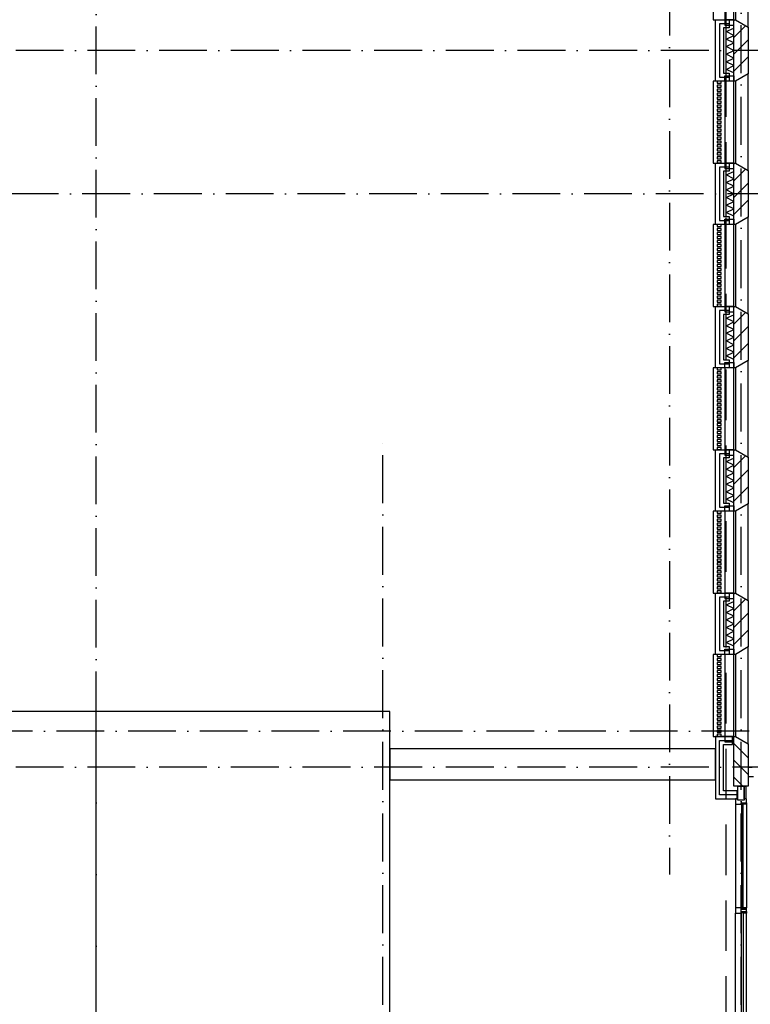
# Model space of a CAD drawing. Header units: millimetres. Extents: x 89505 to 240707, y 191 to 84291.
# Tile 30 of 50: x 165045 to 174220, y 38683 to 51050. Entities that reach past the tile are written whole.
import ezdxf

# ---------------------------------------------------------------- set-up
doc = ezdxf.new("R2010")
doc.units = ezdxf.units.MM
doc.header["$LTSCALE"] = 100
doc.linetypes.add('DASHDOT', pattern=[9, 6, -1.5, 0, -1.5])
doc.linetypes.add('HIDDEN', pattern=[9.525, 6.35, -3.175])
for name, color, linetype in [('AL$1----_ALGEMEEN', 9, 'CONTINUOUS'), ('AL$2----_STEMPEL', 7, 'CONTINUOUS'), ('AL$7----_STRAMIEN', 1, 'DASHDOT'), ('AL21----_BUITENWAND', 4, 'CONTINUOUS'), ('AL21K---_ISOLATIE', 1, 'CONTINUOUS'), ('AL28----_KONSTRUKTIE', 3, 'CONTINUOUS'), ('AL31----_BUITENKOZ', 7, 'CONTINUOUS'), ('AL32----_BINNENKOZ', 9, 'CONTINUOUS'), ('ALL-----_REFLIJNEN', 8, 'CONTINUOUS'), ('ALXA3---_VOLZWART', 14, 'CONTINUOUS'), ('ALXAB---_PREFABBETON', 1, 'CONTINUOUS'), ('ALXOU---_GLAS', 7, 'CONTINUOUS'), ('LIJN070', 130, 'CONTINUOUS')]:
    doc.layers.add(name, color=color, linetype=linetype)

msp = doc.modelspace()

# ---------------------------------------------------------------- linework, layer by layer
at = {"layer": 'AL$1----_ALGEMEEN', "color": 8}
for p, q in [((169695, 42363), (144315, 42363)), ((166005, 34213), (166005, 42363)), ((169695, 34213), (169695, 42363)), ((173785, 41893), (169695, 41893)), ((169695, 41893), (169695, 41503)), ((173785, 41503), (173785, 41893)), ((169695, 41503), (173785, 41503))]:
    msp.add_line(p, q, dxfattribs=at)
at = {"layer": 'AL$2----_STEMPEL', "color": 8}
for p, q in [((174035, 39897), (174035, 39830)), ((174065, 39897), (174035, 39897)), ((174035, 39830), (174107, 39830)), ((174107, 39897), (174065, 39897)), ((174107, 39880), (174107, 39897)), ((174136, 39880), (174107, 39880)), ((174107, 39847), (174174, 39847)), ((174107, 39830), (174107, 39847)), ((174174, 39880), (174136, 39880)), ((174174, 39847), (174174, 39880))]:
    msp.add_line(p, q, dxfattribs=at)
at = {"layer": 'AL$7----_STRAMIEN', "color": 1}
msp.add_line((174105, 7175), (174105, 61763), dxfattribs=at)
msp.add_line((174105, 7175), (174105, 61763), dxfattribs=at)
for points in [[(173205, 76653), (173205, 40315)], [(166005, 38663), (166005, 76516)], [(239405, 50663), (89505, 50663)], [(190734, 48863), (89505, 48863)], [(239014, 42113), (89505, 42113)], [(239405, 41663), (89505, 41663)]]:
    msp.add_lwpolyline(points, dxfattribs=at)
at = {"layer": 'AL$7----_STRAMIEN'}
msp.add_lwpolyline([(169605, 7175), (169605, 45867)], dxfattribs=at)
at = {"layer": 'AL21----_BUITENWAND', "color": 8}
for p, q in [((173785, 51048), (173954, 51048)), ((173785, 50278), (173785, 51048)), ((173954, 51048), (173954, 50948)), ((173885, 50948), (173885, 50378)), ((173954, 50948), (173885, 50948)), ((173885, 50378), (173954, 50378)), ((173954, 50378), (173954, 50278)), ((173954, 50278), (173785, 50278)), ((173785, 49248), (173954, 49248)), ((173785, 48478), (173785, 49248)), ((173954, 49248), (173954, 49148)), ((173885, 49148), (173885, 48578)), ((173954, 49148), (173885, 49148)), ((173954, 48478), (173785, 48478)), ((173885, 48578), (173954, 48578)), ((173954, 48578), (173954, 48478)), ((173785, 47448), (173954, 47448)), ((173785, 46678), (173785, 47448)), ((173954, 47448), (173954, 47348)), ((173885, 47348), (173885, 46778)), ((173954, 47348), (173885, 47348)), ((173885, 46778), (173954, 46778)), ((173954, 46778), (173954, 46678)), ((173954, 46678), (173785, 46678)), ((173785, 45648), (173954, 45648)), ((173785, 44878), (173785, 45648)), ((173954, 45648), (173954, 45548)), ((173885, 45548), (173885, 44978)), ((173954, 45548), (173885, 45548)), ((173885, 44978), (173954, 44978)), ((173954, 44978), (173954, 44878)), ((173954, 44878), (173785, 44878)), ((173785, 43848), (173954, 43848)), ((173785, 43078), (173785, 43848)), ((173954, 43848), (173954, 43748)), ((173885, 43748), (173885, 43178)), ((173954, 43748), (173885, 43748)), ((173885, 43178), (173954, 43178)), ((173954, 43178), (173954, 43078)), ((173954, 43078), (173785, 43078)), ((173785, 42048), (173785, 41263)), ((173995, 42048), (173785, 42048)), ((173995, 41948), (173995, 42048)), ((173885, 41948), (173995, 41948)), ((173885, 41363), (173885, 41948)), ((174055, 41363), (173885, 41363)), ((174055, 41263), (174055, 41363)), ((173785, 41263), (174055, 41263))]:
    msp.add_line(p, q, dxfattribs=at)
at = {"layer": 'AL21K---_ISOLATIE', "color": 8, "linetype": 'Continuous'}
for p, q in [((173915, 50378), (173915, 50948)), ((173915, 50901), (174015, 50944)), ((174015, 50853), (173915, 50901)), ((173915, 50806), (174015, 50853)), ((174015, 50378), (174015, 50948)), ((174015, 50758), (173915, 50806)), ((173915, 50711), (174015, 50758)), ((174015, 50663), (173915, 50711)), ((173915, 50616), (174015, 50663)), ((174015, 50568), (173915, 50616)), ((173915, 50521), (174015, 50568)), ((174015, 50473), (173915, 50521)), ((173915, 50426), (174015, 50473)), ((174015, 50383), (173915, 50426)), ((173915, 48578), (173915, 49148)), ((173915, 49101), (174015, 49144)), ((174015, 49053), (173915, 49101)), ((174015, 48578), (174015, 49148)), ((173915, 49006), (174015, 49053)), ((174015, 48958), (173915, 49006)), ((173915, 48911), (174015, 48958)), ((174015, 48863), (173915, 48911)), ((173915, 48816), (174015, 48863)), ((174015, 48768), (173915, 48816)), ((173915, 48721), (174015, 48768)), ((174015, 48673), (173915, 48721)), ((173915, 48626), (174015, 48673)), ((174015, 48583), (173915, 48626)), ((173915, 46778), (173915, 47348)), ((173915, 47301), (174015, 47344)), ((174015, 47253), (173915, 47301)), ((173915, 47206), (174015, 47253)), ((174015, 46778), (174015, 47348)), ((174015, 47158), (173915, 47206)), ((173915, 47111), (174015, 47158)), ((174015, 47063), (173915, 47111)), ((173915, 47016), (174015, 47063)), ((174015, 46968), (173915, 47016)), ((173915, 46921), (174015, 46968)), ((174015, 46873), (173915, 46921)), ((173915, 46826), (174015, 46873)), ((174015, 46783), (173915, 46826)), ((173915, 44978), (173915, 45548)), ((173915, 45501), (174015, 45544)), ((174015, 44978), (174015, 45548)), ((174015, 45453), (173915, 45501)), ((173915, 45406), (174015, 45453)), ((174015, 45358), (173915, 45406)), ((173915, 45311), (174015, 45358)), ((174015, 45263), (173915, 45311)), ((173915, 45216), (174015, 45263)), ((174015, 45168), (173915, 45216)), ((173915, 45121), (174015, 45168)), ((174015, 45073), (173915, 45121)), ((173915, 45026), (174015, 45073)), ((174015, 44983), (173915, 45026)), ((173915, 43178), (173915, 43748)), ((173915, 43701), (174015, 43744)), ((174015, 43653), (173915, 43701)), ((173915, 43606), (174015, 43653)), ((174015, 43178), (174015, 43748)), ((174015, 43558), (173915, 43606)), ((173915, 43511), (174015, 43558)), ((174015, 43463), (173915, 43511)), ((173915, 43416), (174015, 43463)), ((174015, 43368), (173915, 43416)), ((173915, 43321), (174015, 43368)), ((174015, 43273), (173915, 43321)), ((173915, 43226), (174015, 43273)), ((174015, 43183), (173915, 43226))]:
    msp.add_line(p, q, dxfattribs=at)
at = {"layer": 'AL28----_KONSTRUKTIE', "color": 8}
for p, q in [((174015, 50278), (174015, 51048)), ((174015, 51048), (174035, 51048)), ((174035, 51048), (174195, 50956)), ((174195, 50956), (174195, 50371)), ((174195, 50371), (174035, 50278)), ((174035, 50278), (174015, 50278)), ((174015, 48478), (174015, 49248)), ((174015, 49248), (174035, 49248)), ((174035, 49248), (174195, 49156)), ((174195, 49156), (174195, 48571)), ((174035, 48478), (174015, 48478)), ((174195, 48571), (174035, 48478)), ((174015, 46678), (174015, 47448)), ((174015, 47448), (174035, 47448)), ((174035, 47448), (174195, 47356)), ((174195, 47356), (174195, 46771)), ((174195, 46771), (174035, 46678)), ((174035, 46678), (174015, 46678)), ((174015, 44878), (174015, 45648)), ((174015, 45648), (174035, 45648)), ((174035, 45648), (174195, 45556)), ((174195, 45556), (174195, 44971)), ((174195, 44971), (174035, 44878)), ((174035, 44878), (174015, 44878)), ((174015, 43078), (174015, 43848)), ((174015, 43848), (174035, 43848)), ((174035, 43848), (174195, 43756)), ((174195, 43756), (174195, 43171)), ((174195, 43171), (174035, 43078)), ((174035, 43078), (174015, 43078))]:
    msp.add_line(p, q, dxfattribs=at)
at = {"layer": 'AL28----_KONSTRUKTIE', "color": 8, "linetype": 'Continuous'}
for p, q in [((173805, 50276), (173805, 50251)), ((173856, 50276), (173805, 50276)), ((173805, 50251), (173856, 50251)), ((173805, 50226), (173805, 50201)), ((173856, 50226), (173805, 50226)), ((173856, 50251), (173856, 50276)), ((173856, 50201), (173856, 50226)), ((173805, 50201), (173856, 50201)), ((173805, 50176), (173805, 50151)), ((173856, 50176), (173805, 50176)), ((173805, 50151), (173856, 50151)), ((173805, 50126), (173805, 50101)), ((173856, 50126), (173805, 50126)), ((173805, 50101), (173856, 50101)), ((173856, 50151), (173856, 50176)), ((173856, 50101), (173856, 50126)), ((173805, 50076), (173805, 50051)), ((173856, 50076), (173805, 50076)), ((173805, 50051), (173856, 50051)), ((173805, 50026), (173805, 50001)), ((173856, 50026), (173805, 50026)), ((173805, 50001), (173856, 50001)), ((173805, 49976), (173805, 49951)), ((173856, 49976), (173805, 49976)), ((173856, 50051), (173856, 50076)), ((173856, 50001), (173856, 50026)), ((173856, 49951), (173856, 49976)), ((173805, 49951), (173856, 49951)), ((173805, 49926), (173805, 49901)), ((173856, 49926), (173805, 49926)), ((173805, 49901), (173856, 49901)), ((173805, 49876), (173805, 49851)), ((173856, 49876), (173805, 49876)), ((173805, 49851), (173856, 49851)), ((173856, 49901), (173856, 49926)), ((173856, 49851), (173856, 49876)), ((173805, 49826), (173805, 49801)), ((173856, 49826), (173805, 49826)), ((173805, 49801), (173856, 49801)), ((173805, 49776), (173805, 49751)), ((173856, 49776), (173805, 49776)), ((173805, 49751), (173856, 49751)), ((173805, 49726), (173805, 49701)), ((173856, 49726), (173805, 49726)), ((173856, 49801), (173856, 49826)), ((173856, 49751), (173856, 49776)), ((173856, 49701), (173856, 49726)), ((173805, 49701), (173856, 49701)), ((173805, 49676), (173805, 49651)), ((173856, 49676), (173805, 49676)), ((173805, 49651), (173856, 49651)), ((173805, 49626), (173805, 49601)), ((173856, 49626), (173805, 49626)), ((173805, 49601), (173856, 49601)), ((173856, 49651), (173856, 49676)), ((173856, 49601), (173856, 49626)), ((173805, 49576), (173805, 49551)), ((173856, 49576), (173805, 49576)), ((173805, 49551), (173856, 49551)), ((173805, 49526), (173805, 49501)), ((173856, 49526), (173805, 49526)), ((173805, 49501), (173856, 49501)), ((173805, 49476), (173805, 49451)), ((173856, 49476), (173805, 49476)), ((173856, 49551), (173856, 49576)), ((173856, 49501), (173856, 49526)), ((173856, 49451), (173856, 49476)), ((173805, 49451), (173856, 49451)), ((173805, 49426), (173805, 49401)), ((173856, 49426), (173805, 49426)), ((173805, 49401), (173856, 49401)), ((173805, 49376), (173805, 49351)), ((173856, 49376), (173805, 49376)), ((173805, 49351), (173856, 49351)), ((173856, 49401), (173856, 49426)), ((173856, 49351), (173856, 49376)), ((173805, 49326), (173805, 49301)), ((173856, 49326), (173805, 49326)), ((173805, 49301), (173856, 49301)), ((173805, 49276), (173805, 49251)), ((173856, 49276), (173805, 49276)), ((173805, 49251), (173856, 49251)), ((173856, 49301), (173856, 49326)), ((173856, 49251), (173856, 49276)), ((173805, 48476), (173805, 48451)), ((173856, 48476), (173805, 48476)), ((173856, 48451), (173856, 48476)), ((173805, 48451), (173856, 48451)), ((173805, 48426), (173805, 48401)), ((173856, 48426), (173805, 48426)), ((173805, 48401), (173856, 48401)), ((173805, 48376), (173805, 48351)), ((173856, 48376), (173805, 48376)), ((173856, 48401), (173856, 48426)), ((173856, 48351), (173856, 48376)), ((173805, 48351), (173856, 48351)), ((173805, 48326), (173805, 48301)), ((173856, 48326), (173805, 48326)), ((173805, 48301), (173856, 48301)), ((173805, 48276), (173805, 48251)), ((173856, 48276), (173805, 48276)), ((173805, 48251), (173856, 48251)), ((173856, 48301), (173856, 48326)), ((173856, 48251), (173856, 48276)), ((173805, 48226), (173805, 48201)), ((173856, 48226), (173805, 48226)), ((173805, 48201), (173856, 48201)), ((173805, 48176), (173805, 48151)), ((173856, 48176), (173805, 48176)), ((173805, 48151), (173856, 48151)), ((173805, 48126), (173805, 48101)), ((173856, 48126), (173805, 48126)), ((173856, 48201), (173856, 48226)), ((173856, 48151), (173856, 48176)), ((173856, 48101), (173856, 48126)), ((173805, 48101), (173856, 48101)), ((173805, 48076), (173805, 48051)), ((173856, 48076), (173805, 48076)), ((173805, 48051), (173856, 48051)), ((173805, 48026), (173805, 48001)), ((173856, 48026), (173805, 48026)), ((173805, 48001), (173856, 48001)), ((173856, 48051), (173856, 48076)), ((173856, 48001), (173856, 48026)), ((173805, 47976), (173805, 47951)), ((173856, 47976), (173805, 47976)), ((173805, 47951), (173856, 47951)), ((173805, 47926), (173805, 47901)), ((173856, 47926), (173805, 47926)), ((173805, 47901), (173856, 47901)), ((173805, 47876), (173805, 47851)), ((173856, 47876), (173805, 47876)), ((173856, 47951), (173856, 47976)), ((173856, 47901), (173856, 47926)), ((173856, 47851), (173856, 47876)), ((173805, 47851), (173856, 47851)), ((173805, 47826), (173805, 47801)), ((173856, 47826), (173805, 47826)), ((173805, 47801), (173856, 47801)), ((173805, 47776), (173805, 47751)), ((173856, 47776), (173805, 47776)), ((173805, 47751), (173856, 47751)), ((173856, 47801), (173856, 47826)), ((173856, 47751), (173856, 47776)), ((173805, 47726), (173805, 47701)), ((173856, 47726), (173805, 47726)), ((173805, 47701), (173856, 47701)), ((173805, 47676), (173805, 47651)), ((173856, 47676), (173805, 47676)), ((173805, 47651), (173856, 47651)), ((173805, 47626), (173805, 47601)), ((173856, 47626), (173805, 47626)), ((173856, 47701), (173856, 47726)), ((173856, 47651), (173856, 47676)), ((173856, 47601), (173856, 47626)), ((173805, 47601), (173856, 47601)), ((173805, 47576), (173805, 47551)), ((173856, 47576), (173805, 47576)), ((173805, 47551), (173856, 47551)), ((173805, 47526), (173805, 47501)), ((173856, 47526), (173805, 47526)), ((173805, 47501), (173856, 47501)), ((173856, 47551), (173856, 47576)), ((173856, 47501), (173856, 47526)), ((173805, 47476), (173805, 47451)), ((173856, 47476), (173805, 47476)), ((173805, 47451), (173856, 47451)), ((173856, 47451), (173856, 47476)), ((173805, 46676), (173805, 46651)), ((173856, 46676), (173805, 46676)), ((173805, 46651), (173856, 46651)), ((173805, 46626), (173805, 46601)), ((173856, 46626), (173805, 46626)), ((173856, 46651), (173856, 46676)), ((173856, 46601), (173856, 46626)), ((173805, 46601), (173856, 46601)), ((173805, 46576), (173805, 46551)), ((173856, 46576), (173805, 46576)), ((173805, 46551), (173856, 46551)), ((173805, 46526), (173805, 46501)), ((173856, 46526), (173805, 46526)), ((173805, 46501), (173856, 46501)), ((173856, 46551), (173856, 46576)), ((173856, 46501), (173856, 46526)), ((173805, 46476), (173805, 46451)), ((173856, 46476), (173805, 46476)), ((173805, 46451), (173856, 46451)), ((173805, 46426), (173805, 46401)), ((173856, 46426), (173805, 46426)), ((173805, 46401), (173856, 46401)), ((173805, 46376), (173805, 46351)), ((173856, 46376), (173805, 46376)), ((173856, 46451), (173856, 46476)), ((173856, 46401), (173856, 46426)), ((173856, 46351), (173856, 46376)), ((173805, 46351), (173856, 46351)), ((173805, 46326), (173805, 46301)), ((173856, 46326), (173805, 46326)), ((173805, 46301), (173856, 46301)), ((173805, 46276), (173805, 46251)), ((173856, 46276), (173805, 46276)), ((173805, 46251), (173856, 46251)), ((173856, 46301), (173856, 46326)), ((173856, 46251), (173856, 46276)), ((173805, 46226), (173805, 46201)), ((173856, 46226), (173805, 46226)), ((173805, 46201), (173856, 46201)), ((173805, 46176), (173805, 46151)), ((173856, 46176), (173805, 46176)), ((173805, 46151), (173856, 46151)), ((173856, 46201), (173856, 46226)), ((173856, 46151), (173856, 46176)), ((173805, 46126), (173805, 46101)), ((173856, 46126), (173805, 46126)), ((173805, 46101), (173856, 46101)), ((173805, 46076), (173805, 46051)), ((173856, 46076), (173805, 46076)), ((173805, 46051), (173856, 46051)), ((173805, 46026), (173805, 46001)), ((173856, 46026), (173805, 46026)), ((173856, 46101), (173856, 46126)), ((173856, 46051), (173856, 46076)), ((173856, 46001), (173856, 46026)), ((173805, 46001), (173856, 46001)), ((173805, 45976), (173805, 45951)), ((173856, 45976), (173805, 45976)), ((173805, 45951), (173856, 45951)), ((173805, 45926), (173805, 45901)), ((173856, 45926), (173805, 45926)), ((173805, 45901), (173856, 45901)), ((173856, 45951), (173856, 45976)), ((173856, 45901), (173856, 45926)), ((173805, 45876), (173805, 45851)), ((173856, 45876), (173805, 45876)), ((173805, 45851), (173856, 45851)), ((173805, 45826), (173805, 45801)), ((173856, 45826), (173805, 45826)), ((173805, 45801), (173856, 45801)), ((173805, 45776), (173805, 45751)), ((173856, 45776), (173805, 45776)), ((173856, 45851), (173856, 45876)), ((173856, 45801), (173856, 45826)), ((173856, 45751), (173856, 45776)), ((173805, 45751), (173856, 45751)), ((173805, 45726), (173805, 45701)), ((173856, 45726), (173805, 45726)), ((173805, 45701), (173856, 45701)), ((173805, 45676), (173805, 45651)), ((173856, 45676), (173805, 45676)), ((173805, 45651), (173856, 45651)), ((173856, 45701), (173856, 45726)), ((173856, 45651), (173856, 45676)), ((173805, 44876), (173805, 44851)), ((173856, 44876), (173805, 44876)), ((173805, 44851), (173856, 44851)), ((173805, 44826), (173805, 44801)), ((173856, 44826), (173805, 44826)), ((173805, 44801), (173856, 44801)), ((173805, 44776), (173805, 44751)), ((173856, 44776), (173805, 44776)), ((173856, 44851), (173856, 44876)), ((173856, 44801), (173856, 44826)), ((173856, 44751), (173856, 44776)), ((173805, 44751), (173856, 44751)), ((173805, 44726), (173805, 44701)), ((173856, 44726), (173805, 44726)), ((173805, 44701), (173856, 44701)), ((173805, 44676), (173805, 44651)), ((173856, 44676), (173805, 44676)), ((173805, 44651), (173856, 44651)), ((173856, 44701), (173856, 44726)), ((173856, 44651), (173856, 44676)), ((173805, 44626), (173805, 44601)), ((173856, 44626), (173805, 44626)), ((173805, 44601), (173856, 44601)), ((173805, 44576), (173805, 44551)), ((173856, 44576), (173805, 44576)), ((173805, 44551), (173856, 44551)), ((173805, 44526), (173805, 44501)), ((173856, 44526), (173805, 44526)), ((173856, 44601), (173856, 44626)), ((173856, 44551), (173856, 44576)), ((173856, 44501), (173856, 44526)), ((173805, 44501), (173856, 44501)), ((173805, 44476), (173805, 44451)), ((173856, 44476), (173805, 44476)), ((173805, 44451), (173856, 44451)), ((173805, 44426), (173805, 44401)), ((173856, 44426), (173805, 44426)), ((173805, 44401), (173856, 44401)), ((173856, 44451), (173856, 44476)), ((173856, 44401), (173856, 44426)), ((173805, 44376), (173805, 44351)), ((173856, 44376), (173805, 44376)), ((173805, 44351), (173856, 44351)), ((173805, 44326), (173805, 44301)), ((173856, 44326), (173805, 44326)), ((173805, 44301), (173856, 44301)), ((173805, 44276), (173805, 44251)), ((173856, 44276), (173805, 44276)), ((173856, 44351), (173856, 44376)), ((173856, 44301), (173856, 44326)), ((173856, 44251), (173856, 44276)), ((173805, 44251), (173856, 44251)), ((173805, 44226), (173805, 44201)), ((173856, 44226), (173805, 44226)), ((173805, 44201), (173856, 44201)), ((173805, 44176), (173805, 44151)), ((173856, 44176), (173805, 44176)), ((173805, 44151), (173856, 44151)), ((173856, 44201), (173856, 44226)), ((173856, 44151), (173856, 44176)), ((173805, 44126), (173805, 44101)), ((173856, 44126), (173805, 44126)), ((173805, 44101), (173856, 44101)), ((173805, 44076), (173805, 44051)), ((173856, 44076), (173805, 44076)), ((173805, 44051), (173856, 44051)), ((173805, 44026), (173805, 44001)), ((173856, 44026), (173805, 44026)), ((173856, 44101), (173856, 44126)), ((173856, 44051), (173856, 44076)), ((173856, 44001), (173856, 44026)), ((173805, 44001), (173856, 44001)), ((173805, 43976), (173805, 43951)), ((173856, 43976), (173805, 43976)), ((173805, 43951), (173856, 43951)), ((173805, 43926), (173805, 43901)), ((173856, 43926), (173805, 43926)), ((173805, 43901), (173856, 43901)), ((173856, 43951), (173856, 43976)), ((173856, 43901), (173856, 43926)), ((173805, 43876), (173805, 43851)), ((173856, 43876), (173805, 43876)), ((173805, 43851), (173856, 43851)), ((173856, 43851), (173856, 43876)), ((173805, 43076), (173805, 43051)), ((173856, 43076), (173805, 43076)), ((173805, 43051), (173856, 43051)), ((173856, 43051), (173856, 43076)), ((173805, 43026), (173805, 43001)), ((173856, 43026), (173805, 43026)), ((173805, 43001), (173856, 43001)), ((173805, 42976), (173805, 42951)), ((173856, 42976), (173805, 42976)), ((173805, 42951), (173856, 42951)), ((173805, 42926), (173805, 42901)), ((173856, 42926), (173805, 42926)), ((173856, 43001), (173856, 43026)), ((173856, 42951), (173856, 42976)), ((173856, 42901), (173856, 42926)), ((173805, 42901), (173856, 42901)), ((173805, 42876), (173805, 42851)), ((173856, 42876), (173805, 42876)), ((173805, 42851), (173856, 42851)), ((173805, 42826), (173805, 42801)), ((173856, 42826), (173805, 42826)), ((173805, 42801), (173856, 42801)), ((173856, 42851), (173856, 42876)), ((173856, 42801), (173856, 42826)), ((173805, 42776), (173805, 42751)), ((173856, 42776), (173805, 42776)), ((173805, 42751), (173856, 42751)), ((173805, 42726), (173805, 42701)), ((173856, 42726), (173805, 42726)), ((173805, 42701), (173856, 42701)), ((173805, 42676), (173805, 42651)), ((173856, 42676), (173805, 42676)), ((173856, 42751), (173856, 42776)), ((173856, 42701), (173856, 42726)), ((173856, 42651), (173856, 42676)), ((173805, 42651), (173856, 42651)), ((173805, 42626), (173805, 42601)), ((173856, 42626), (173805, 42626)), ((173805, 42601), (173856, 42601)), ((173805, 42576), (173805, 42551)), ((173856, 42576), (173805, 42576)), ((173805, 42551), (173856, 42551)), ((173856, 42601), (173856, 42626)), ((173856, 42551), (173856, 42576)), ((173805, 42526), (173805, 42501)), ((173856, 42526), (173805, 42526)), ((173805, 42501), (173856, 42501)), ((173805, 42476), (173805, 42451)), ((173856, 42476), (173805, 42476)), ((173805, 42451), (173856, 42451)), ((173805, 42426), (173805, 42401)), ((173856, 42426), (173805, 42426)), ((173856, 42501), (173856, 42526)), ((173856, 42451), (173856, 42476)), ((173856, 42401), (173856, 42426)), ((173805, 42401), (173856, 42401)), ((173805, 42376), (173805, 42351)), ((173856, 42376), (173805, 42376)), ((173805, 42351), (173856, 42351)), ((173805, 42326), (173805, 42301)), ((173856, 42326), (173805, 42326)), ((173805, 42301), (173856, 42301)), ((173856, 42351), (173856, 42376)), ((173856, 42301), (173856, 42326)), ((173805, 42276), (173805, 42251)), ((173856, 42276), (173805, 42276)), ((173805, 42251), (173856, 42251)), ((173805, 42226), (173805, 42201)), ((173856, 42226), (173805, 42226)), ((173805, 42201), (173856, 42201)), ((173805, 42176), (173805, 42151)), ((173856, 42176), (173805, 42176)), ((173856, 42251), (173856, 42276)), ((173856, 42201), (173856, 42226)), ((173856, 42151), (173856, 42176)), ((173805, 42151), (173856, 42151)), ((173805, 42126), (173805, 42101)), ((173856, 42126), (173805, 42126)), ((173805, 42101), (173856, 42101)), ((173805, 42076), (173805, 42051)), ((173856, 42076), (173805, 42076)), ((173805, 42051), (173856, 42051)), ((173856, 42101), (173856, 42126)), ((173856, 42051), (173856, 42076)), ((174015, 42048), (174035, 42048)), ((174015, 41423), (174015, 42048)), ((174035, 42048), (174195, 41956)), ((174195, 41956), (174195, 41423)), ((174195, 41423), (174015, 41423))]:
    msp.add_line(p, q, dxfattribs=at)
at = {"layer": 'AL31----_BUITENKOZ', "color": 8}
for p, q in [((173755, 52078), (173755, 51048)), ((173901, 52078), (173901, 51048)), ((174015, 51048), (174015, 52078)), ((174035, 52078), (174035, 51048)), ((174195, 50956), (174195, 52171)), ((173755, 51048), (174035, 51048)), ((173901, 51048), (173901, 50981)), ((174015, 51048), (173901, 51048)), ((173901, 51048), (174015, 51048)), ((173901, 50981), (174015, 50981)), ((174015, 50981), (174015, 51048)), ((174035, 51048), (174195, 50956)), ((173901, 50278), (173901, 50345)), ((173901, 50345), (174015, 50345)), ((174015, 50345), (174015, 50278)), ((174195, 50371), (174035, 50278)), ((174195, 49156), (174195, 50371)), ((173755, 50278), (173755, 49248)), ((174035, 50278), (173755, 50278)), ((174015, 50278), (173901, 50278)), ((173901, 50278), (173901, 49248)), ((174015, 50278), (173901, 50278)), ((174015, 49248), (174015, 50278)), ((174035, 50278), (174035, 49248)), ((173755, 49248), (174035, 49248)), ((173901, 49248), (174015, 49248)), ((173901, 49248), (173901, 49181)), ((174015, 49248), (173901, 49248)), ((174015, 49181), (174015, 49248)), ((174035, 49248), (174195, 49156)), ((173901, 49181), (174015, 49181)), ((173755, 48478), (173755, 47448)), ((174035, 48478), (173755, 48478)), ((173901, 48478), (173901, 48545)), ((173901, 48545), (174015, 48545)), ((174015, 48478), (173901, 48478)), ((173901, 48478), (173901, 47448)), ((174015, 48478), (173901, 48478)), ((174015, 48545), (174015, 48478)), ((174015, 47448), (174015, 48478)), ((174195, 48571), (174035, 48478)), ((174035, 48478), (174035, 47448)), ((174195, 47356), (174195, 48571)), ((173755, 47448), (174035, 47448)), ((173901, 47448), (174015, 47448)), ((173901, 47448), (173901, 47381)), ((174015, 47448), (173901, 47448)), ((173901, 47381), (174015, 47381)), ((174015, 47381), (174015, 47448)), ((174035, 47448), (174195, 47356)), ((173901, 46678), (173901, 46745)), ((173901, 46745), (174015, 46745)), ((174015, 46745), (174015, 46678)), ((174195, 46771), (174035, 46678)), ((174195, 45556), (174195, 46771)), ((173755, 46678), (173755, 45648)), ((174035, 46678), (173755, 46678)), ((174015, 46678), (173901, 46678)), ((173901, 46678), (173901, 45648)), ((174015, 46678), (173901, 46678)), ((174015, 45648), (174015, 46678)), ((174035, 46678), (174035, 45648)), ((173755, 45648), (174035, 45648)), ((173901, 45648), (174015, 45648)), ((173901, 45648), (173901, 45581)), ((174015, 45648), (173901, 45648)), ((174015, 45581), (174015, 45648)), ((174035, 45648), (174195, 45556)), ((173901, 45581), (174015, 45581)), ((173901, 44878), (173901, 44945)), ((173901, 44945), (174015, 44945)), ((174015, 44945), (174015, 44878)), ((174195, 44971), (174035, 44878)), ((174195, 43756), (174195, 44971)), ((173755, 44878), (173755, 43848)), ((174035, 44878), (173755, 44878)), ((174015, 44878), (173901, 44878)), ((173901, 44878), (173901, 43848)), ((174015, 44878), (173901, 44878)), ((174015, 43848), (174015, 44878)), ((174035, 44878), (174035, 43848)), ((173755, 43848), (174035, 43848)), ((173901, 43848), (174015, 43848)), ((173901, 43848), (173901, 43781)), ((174015, 43848), (173901, 43848)), ((173901, 43781), (174015, 43781)), ((174015, 43781), (174015, 43848)), ((174035, 43848), (174195, 43756)), ((174195, 43171), (174035, 43078)), ((174195, 41956), (174195, 43171)), ((173755, 43078), (173755, 42048)), ((174035, 43078), (173755, 43078)), ((173901, 43078), (173901, 43145)), ((173901, 43145), (174015, 43145)), ((173901, 43078), (173901, 42048)), ((174015, 43078), (173901, 43078)), ((174015, 43078), (173901, 43078)), ((174015, 43145), (174015, 43078)), ((174015, 42048), (174015, 43078)), ((174035, 43078), (174035, 42048)), ((173755, 42048), (174035, 42048)), ((173901, 42048), (173901, 41981)), ((174015, 42048), (173901, 42048)), ((173901, 42048), (174015, 42048)), ((174015, 41981), (174015, 42048)), ((174035, 42048), (174195, 41956)), ((173901, 41981), (174015, 41981)), ((174065, 41423), (174145, 41423)), ((174065, 41249), (174065, 41423)), ((174145, 41423), (174162, 41423)), ((174145, 41263), (174145, 41423)), ((174145, 41423), (174145, 41249)), ((174162, 41423), (174162, 41263)), ((174035, 41263), (174035, 41196)), ((174065, 41263), (174035, 41263)), ((174035, 41196), (174107, 41196)), ((174035, 41196), (174035, 39897)), ((174065, 41249), (174065, 41263)), ((174145, 41249), (174065, 41249)), ((174145, 41249), (174065, 41249)), ((174107, 41213), (174136, 41213)), ((174107, 41196), (174107, 41213)), ((174107, 41213), (174174, 41213)), ((174107, 41196), (174107, 41213)), ((174111, 41196), (174107, 41196)), ((174111, 41209), (174111, 41196)), ((174132, 41209), (174111, 41209)), ((174132, 41196), (174132, 41209)), ((174136, 41196), (174132, 41196)), ((174136, 41213), (174136, 41196)), ((174136, 41196), (174136, 41213)), ((174136, 41213), (174174, 41213)), ((174174, 41196), (174136, 41196)), ((174145, 41263), (174145, 41249)), ((174174, 41263), (174145, 41263)), ((174162, 41263), (174145, 41263)), ((174174, 41213), (174174, 41263)), ((174174, 41213), (174174, 41196)), ((174174, 41196), (174174, 39897)), ((174035, 38530), (174035, 39830)), ((174107, 39897), (174107, 39880)), ((174111, 39897), (174107, 39897)), ((174107, 39880), (174136, 39880)), ((174107, 39847), (174136, 39847)), ((174107, 39830), (174107, 39847)), ((174111, 39830), (174107, 39830)), ((174111, 39884), (174111, 39897)), ((174132, 39884), (174111, 39884)), ((174111, 39843), (174111, 39830)), ((174132, 39843), (174111, 39843)), ((174132, 39897), (174132, 39884)), ((174136, 39897), (174132, 39897)), ((174132, 39830), (174132, 39843)), ((174136, 39830), (174132, 39830)), ((174136, 39880), (174136, 39897)), ((174136, 39897), (174136, 39880)), ((174174, 39897), (174136, 39897)), ((174136, 39880), (174174, 39880)), ((174136, 39847), (174136, 39830)), ((174136, 39830), (174136, 39847)), ((174136, 39847), (174174, 39847)), ((174174, 39830), (174136, 39830)), ((174174, 39880), (174174, 39897)), ((174174, 39847), (174174, 39830)), ((174174, 38530), (174174, 39830))]:
    msp.add_line(p, q, dxfattribs=at)
at = {"layer": 'AL32----_BINNENKOZ', "color": 8}
for p, q in [((174245, 41657), (174195, 41657)), ((174195, 41657), (174195, 41543)), ((174195, 41543), (174262, 41543))]:
    msp.add_line(p, q, dxfattribs=at)
at = {"layer": 'ALL-----_REFLIJNEN', "color": 8, "linetype": 'Continuous'}
for p, q in [((173835, 50998), (173835, 50328)), ((173954, 50998), (173835, 50998)), ((173835, 50328), (173954, 50328)), ((173835, 49198), (173835, 48528)), ((173954, 49198), (173835, 49198)), ((173835, 48528), (173954, 48528)), ((173835, 47398), (173835, 46728)), ((173954, 47398), (173835, 47398)), ((173835, 46728), (173954, 46728)), ((173835, 45598), (173835, 44928)), ((173954, 45598), (173835, 45598)), ((173835, 44928), (173954, 44928)), ((173835, 43798), (173835, 43128)), ((173954, 43798), (173835, 43798)), ((173835, 43128), (173954, 43128)), ((173835, 41998), (173995, 41998)), ((173835, 41313), (173835, 41998)), ((174055, 41313), (173835, 41313))]:
    msp.add_line(p, q, dxfattribs=at)
at = {"layer": 'ALXA3---_VOLZWART', "color": 8}
for p, q in [((173835, 50998), (173835, 50328)), ((173954, 50998), (173835, 50998)), ((173835, 50328), (173954, 50328)), ((173835, 49198), (173835, 48528)), ((173954, 49198), (173835, 49198)), ((173835, 48528), (173954, 48528)), ((173835, 47398), (173835, 46728)), ((173954, 47398), (173835, 47398)), ((173835, 46728), (173954, 46728)), ((173835, 45598), (173835, 44928)), ((173954, 45598), (173835, 45598)), ((173835, 44928), (173954, 44928)), ((173835, 43798), (173835, 43128)), ((173954, 43798), (173835, 43798)), ((173835, 43128), (173954, 43128)), ((173835, 41998), (173995, 41998)), ((173835, 41313), (173835, 41998)), ((174055, 41313), (173835, 41313))]:
    msp.add_line(p, q, dxfattribs=at)
at = {"layer": 'ALXAB---_PREFABBETON', "color": 8}
for p, q in [((174015, 51039), (174024, 51048)), ((174015, 50827), (174163, 50975)), ((174015, 50615), (174195, 50795)), ((174015, 50403), (174195, 50583)), ((174015, 49239), (174024, 49248)), ((174015, 49027), (174163, 49175)), ((174015, 48815), (174195, 48995)), ((174015, 48603), (174195, 48783)), ((174015, 47439), (174024, 47448)), ((174015, 47227), (174163, 47375)), ((174015, 47015), (174195, 47195)), ((174015, 46803), (174195, 46983)), ((174015, 45639), (174024, 45648)), ((174015, 45427), (174163, 45575)), ((174015, 45215), (174195, 45395)), ((174015, 45003), (174195, 45183)), ((174015, 43839), (174024, 43848)), ((174015, 43627), (174163, 43775)), ((174015, 43415), (174195, 43595)), ((174015, 43203), (174195, 43383)), ((174015, 41961), (174195, 41781)), ((174015, 41749), (174195, 41569)), ((174015, 41536), (174128, 41423))]:
    msp.add_line(p, q, dxfattribs=at)
at = {"layer": 'ALXOU---_GLAS', "color": 8}
for p, q in [((174111, 41209), (174111, 39884)), ((174132, 41209), (174111, 41209)), ((174132, 39884), (174132, 41209)), ((174111, 39884), (174132, 39884)), ((174111, 38517), (174111, 39843)), ((174111, 39843), (174132, 39843)), ((174132, 39843), (174132, 38517))]:
    msp.add_line(p, q, dxfattribs=at)
at = {"layer": 'LIJN070', "linetype": 'HIDDEN'}
msp.add_line((173915, 5063), (173915, 78198), dxfattribs=at)

doc.saveas('drawing.dxf')
